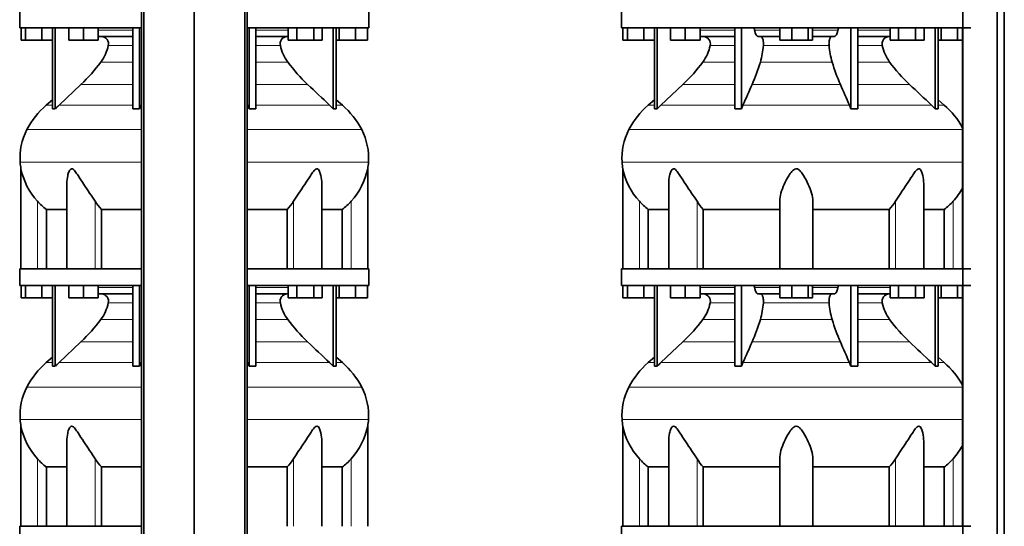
# Model space of a CAD drawing. Header units: millimetres. Extents: x 325 to 1200, y -2135 to 1831.
# Tile 17 of 21: x 333 to 1136, y 165 to 578. Entities that reach past the tile are written whole.
import ezdxf

# ---------------------------------------------------------------- set-up
doc = ezdxf.new("R2010")
doc.units = ezdxf.units.MM
doc.layers.add('MID_344-5', color=7, linetype='Continuous')
doc.layers.add('VSI344_DIFFUSORE', color=7, linetype='Continuous')

# ---------------------------------------------------------------- blocks, each defined once
blk = doc.blocks.new('SE')
at = {"layer": 'MID_344-5', "color": 7, "linetype": 'Continuous', "lineweight": 35}
for p, q in [((432.17, 1037.5), (432.17, -44.5)), ((434.14, -44.5), (434.14, 1037.5)), ((475.38, -44.5), (475.38, 1037.5)), ((516.62, -44.5), (516.62, 1037.5)), ((518.58, 1037.5), (518.58, -44.5))]:
    blk.add_line(p, q, dxfattribs=at)
at = {"layer": 'VSI344_DIFFUSORE', "color": 7, "linetype": 'Continuous', "lineweight": 35}
for p, q in [((332.88, 584.5), (332.88, 571)), ((617.88, 571), (617.88, 584.5)), ((432.17, 571), (332.88, 571)), ((333.99, 561), (333.99, 571)), ((337.58, 561), (337.58, 571)), ((350.96, 561), (350.96, 571)), ((359.67, 505.04), (359.67, 571)), ((361.96, 505.04), (361.96, 571)), ((372.87, 561), (372.87, 571)), ((384.87, 561), (384.87, 571)), ((396.87, 561), (396.87, 571)), ((425.15, 505.04), (425.15, 571)), ((430.69, 505.04), (430.69, 571)), ((617.88, 571), (518.58, 571)), ((520.06, 505.04), (520.06, 571)), ((525.6, 505.04), (525.6, 571)), ((552.03, 561), (552.03, 571)), ((558.96, 561), (558.96, 571)), ((572.81, 561), (572.81, 571)), ((579.74, 561), (579.74, 571)), ((588.79, 505.04), (588.79, 571)), ((591.09, 505.04), (591.09, 571)), ((593.58, 561), (593.58, 571)), ((606.96, 561), (606.96, 571)), ((616.76, 561), (616.76, 571)), ((425.15, 564), (396.87, 564)), ((552.03, 564), (525.6, 564)), ((337.58, 561), (333.99, 561)), ((350.96, 561), (337.58, 561)), ((359.67, 561), (350.96, 561)), ((384.87, 561), (372.87, 561)), ((396.87, 561), (384.87, 561)), ((558.96, 561), (552.03, 561)), ((572.81, 561), (558.96, 561)), ((579.74, 561), (572.81, 561)), ((593.58, 561), (591.09, 561)), ((606.96, 561), (593.58, 561)), ((616.76, 561), (606.96, 561)), ((382.89, 524.91), (364.96, 508.05)), ((359.67, 512.47), (354.58, 508.05)), ((430.69, 505.04), (431.94, 508.05)), ((585.79, 508.05), (588.79, 505.04)), ((596.17, 508.05), (591.09, 512.47)), ((425.15, 505.04), (430.69, 505.04)), ((588.79, 505.04), (591.09, 505.04)), ((333.88, 456.19), (333.88, 374.5)), ((616.88, 374.5), (616.88, 456.19)), ((371.37, 444), (371.37, 374.5)), ((579.39, 374.5), (579.39, 444.02)), ((354.63, 422.88), (371.37, 422.88)), ((354.63, 374.5), (354.63, 422.88)), ((399.54, 422.88), (432.17, 422.88)), ((399.54, 374.5), (399.54, 422.88)), ((518.58, 422.88), (551.21, 422.88)), ((551.21, 422.88), (551.21, 374.5)), ((579.39, 422.88), (596.12, 422.88)), ((596.12, 422.88), (596.12, 374.5)), ((432.17, 374.5), (332.88, 374.5)), ((332.88, 374.5), (332.88, 361)), ((617.88, 374.5), (518.58, 374.5)), ((617.88, 361), (617.88, 374.5)), ((432.17, 361), (332.88, 361)), ((333.99, 351), (333.99, 361)), ((337.58, 351), (337.58, 361)), ((350.96, 351), (350.96, 361)), ((359.67, 295.04), (359.67, 361)), ((361.96, 295.04), (361.96, 361)), ((372.87, 351), (372.87, 361)), ((384.87, 351), (384.87, 361)), ((396.87, 351), (396.87, 361)), ((425.15, 354), (396.87, 354)), ((425.15, 295.04), (425.15, 361)), ((430.69, 295.04), (430.69, 361)), ((617.88, 361), (518.58, 361)), ((520.06, 295.04), (520.06, 361)), ((525.6, 295.04), (525.6, 361)), ((552.03, 354), (525.6, 354)), ((552.03, 351), (552.03, 361)), ((558.96, 351), (558.96, 361)), ((572.81, 351), (572.81, 361)), ((579.74, 351), (579.74, 361)), ((588.79, 295.04), (588.79, 361)), ((591.09, 295.04), (591.09, 361)), ((593.58, 351), (593.58, 361)), ((606.96, 351), (606.96, 361)), ((616.76, 351), (616.76, 361)), ((337.58, 351), (333.99, 351)), ((350.96, 351), (337.58, 351)), ((359.67, 351), (350.96, 351)), ((384.87, 351), (372.87, 351)), ((396.87, 351), (384.87, 351)), ((558.96, 351), (552.03, 351)), ((572.81, 351), (558.96, 351)), ((579.74, 351), (572.81, 351)), ((593.58, 351), (591.09, 351)), ((606.96, 351), (593.58, 351)), ((616.76, 351), (606.96, 351)), ((382.89, 314.91), (364.96, 298.05)), ((359.67, 302.47), (354.58, 298.05)), ((430.69, 295.04), (431.94, 298.05)), ((585.79, 298.05), (588.79, 295.04)), ((596.17, 298.05), (591.09, 302.47)), ((425.15, 295.04), (430.69, 295.04)), ((588.79, 295.04), (591.09, 295.04)), ((333.88, 246.19), (333.88, 164.5)), ((616.88, 164.5), (616.88, 246.19)), ((371.37, 234), (371.37, 164.5)), ((579.39, 164.5), (579.39, 234.02)), ((354.63, 212.88), (371.37, 212.88)), ((354.63, 164.5), (354.63, 212.88)), ((399.54, 212.88), (432.17, 212.88)), ((399.54, 164.5), (399.54, 212.88)), ((518.58, 212.88), (551.21, 212.88)), ((551.21, 212.88), (551.21, 164.5)), ((579.39, 212.88), (596.12, 212.88)), ((596.12, 212.88), (596.12, 164.5)), ((432.17, 164.5), (332.88, 164.5)), ((332.88, 164.5), (332.88, 151))]:
    blk.add_line(p, q, dxfattribs=at)
at = {"layer": 'VSI344_DIFFUSORE', "color": 4, "linetype": 'Continuous', "lineweight": 9}
for p, q in [((396.87, 569.22), (425.15, 569.22)), ((525.6, 569.22), (552.03, 569.22)), ((425.15, 556.67), (405.15, 556.67)), ((545.6, 556.67), (525.6, 556.67)), ((399.14, 543.2), (425.15, 543.2)), ((525.6, 543.2), (551.62, 543.2)), ((382.89, 524.91), (425.15, 524.91)), ((525.6, 524.91), (567.87, 524.91)), ((359.67, 508.05), (354.58, 508.05)), ((364.96, 508.05), (425.15, 508.05)), ((431.94, 508.05), (432.17, 508.05)), ((518.58, 508.05), (518.82, 508.05)), ((585.79, 508.05), (525.6, 508.05)), ((591.09, 508.05), (596.17, 508.05)), ((432.17, 488.06), (338.8, 488.06)), ((611.95, 488.06), (518.58, 488.06)), ((333.24, 461.51), (432.17, 461.51)), ((518.58, 461.51), (617.51, 461.51)), ((347.38, 374.5), (347.38, 429.61)), ((394.41, 374.5), (394.41, 429.61)), ((556.34, 374.5), (556.34, 429.61)), ((603.38, 374.5), (603.38, 429.61)), ((396.87, 359.22), (425.15, 359.22)), ((525.6, 359.22), (552.03, 359.22)), ((425.15, 346.67), (405.15, 346.67)), ((545.6, 346.67), (525.6, 346.67)), ((399.14, 333.2), (425.15, 333.2)), ((525.6, 333.2), (551.62, 333.2)), ((382.89, 314.91), (425.15, 314.91)), ((525.6, 314.91), (567.87, 314.91)), ((359.67, 298.05), (354.58, 298.05)), ((364.96, 298.05), (425.15, 298.05)), ((431.94, 298.05), (432.17, 298.05)), ((518.58, 298.05), (518.82, 298.05)), ((585.79, 298.05), (525.6, 298.05)), ((591.09, 298.05), (596.17, 298.05)), ((432.17, 278.06), (338.8, 278.06)), ((611.95, 278.06), (518.58, 278.06)), ((333.24, 251.51), (432.17, 251.51)), ((518.58, 251.51), (617.51, 251.51)), ((347.38, 164.5), (347.38, 219.61)), ((394.41, 164.5), (394.41, 219.61)), ((556.34, 164.5), (556.34, 219.61)), ((603.38, 164.5), (603.38, 219.61))]:
    blk.add_line(p, q, dxfattribs=at)
at = {"layer": 'VSI344_DIFFUSORE', "color": 7, "linetype": 'Continuous', "lineweight": 35}
for centre, radius, start, end in [((399.43, 558.11), 5.9, 345.89395, 86.91999), ((551.33, 558.11), 5.9, 93.08001, 194.10605), ((371.22, 563.75), 34.66, 323.64561, 348.21676), ((579.53, 563.75), 34.66, 191.78324, 216.35439), ((288.55, 625.08), 137.6, 313.27986, 323.48193), ((662.2, 625.08), 137.6, 216.51807, 226.72014), ((399.55, 456.33), 68.53, 131, 152.41797), ((409.98, 460.21), 65.69, 133.25469, 136.95997), ((453.48, 479.33), 71.37, 21.11738, 23.73102), ((551.21, 456.33), 68.53, 27.58203, 49), ((360.81, 486.67), 18.4, 86.42359, 93.57641), ((522.83, 397.91), 107.17, 88.51801, 91.48199), ((383.05, 464.94), 49.92, 152.41797, 183.94519), ((567.7, 464.94), 49.92, 356.05481, 27.58203), ((386.62, 465.19), 53.5, 183.94519, 189.68948), ((564.13, 465.19), 53.5, 350.31219, 356.05481), ((388.45, 467.18), 55.66, 191.35307, 222.44679), ((562.3, 467.18), 55.66, 317.55321, 348.64693), ((387.24, 465.29), 53.5, 221.83822, 232.44836), ((434.45, 454.8), 47.3, 212.17987, 222.44157), ((516.3, 454.8), 47.3, 317.55843, 327.82013), ((563.52, 465.29), 53.5, 307.55164, 318.16178), ((399.43, 348.11), 5.9, 345.89395, 86.91999), ((551.33, 348.11), 5.9, 93.08001, 194.10605), ((371.22, 353.75), 34.66, 323.64561, 348.21676), ((579.53, 353.75), 34.66, 191.78324, 216.35439), ((288.55, 415.08), 137.6, 313.27986, 323.48193), ((662.2, 415.08), 137.6, 216.51807, 226.72014), ((399.55, 246.33), 68.53, 131, 152.41797), ((409.98, 250.21), 65.69, 133.25469, 136.95997), ((453.48, 269.33), 71.37, 21.11738, 23.73102), ((551.21, 246.33), 68.53, 27.58203, 49), ((360.81, 276.67), 18.4, 86.42359, 93.57641), ((522.83, 187.91), 107.17, 88.51801, 91.48199), ((383.05, 254.94), 49.92, 152.41797, 183.94519), ((567.7, 254.94), 49.92, 356.05481, 27.58203), ((386.62, 255.19), 53.5, 183.94519, 189.68948), ((564.13, 255.19), 53.5, 350.31219, 356.05481), ((388.45, 257.18), 55.66, 191.35307, 222.44679), ((562.3, 257.18), 55.66, 317.55321, 348.64693), ((387.24, 255.29), 53.5, 221.83822, 232.44836), ((434.45, 244.8), 47.3, 212.17987, 222.44157), ((516.3, 244.8), 47.3, 317.55843, 327.82013), ((563.52, 255.29), 53.5, 307.55164, 318.16178)]:
    blk.add_arc(centre, radius, start, end, dxfattribs=at)
for points in [[(567.87, 524.91), (573.84, 519.29), (579.82, 513.67), (585.79, 508.05)], [(431.94, 508.05), (432.01, 508.23), (432.09, 508.4), (432.17, 508.58)], [(518.82, 508.05), (518.74, 508.23), (518.66, 508.4), (518.58, 508.58)], [(567.87, 314.91), (573.84, 309.29), (579.82, 303.67), (585.79, 298.05)], [(431.94, 298.05), (432.01, 298.23), (432.09, 298.4), (432.17, 298.58)], [(518.82, 298.05), (518.74, 298.23), (518.66, 298.4), (518.58, 298.58)]]:
    blk.add_open_spline(points, degree=3, dxfattribs=at)
for points, knots in [([(394.41, 429.61), (393.04, 431.77), (391.53, 434.02), (388.4, 438.68), (386.79, 441.07), (383.65, 445.84), (382.1, 448.25), (379.74, 451.81), (378.95, 452.98), (377.69, 454.58), (377.26, 455.09), (376.3, 455.93), (375.76, 456.24), (374.75, 456.19), (374.31, 455.84), (373.63, 454.98), (373.36, 454.46), (372.65, 452.85), (372.32, 451.68), (371.59, 448.38), (371.37, 446.18), (371.37, 444)], [0, 0, 0, 0, 0.125, 0.125, 0.25, 0.25, 0.375, 0.375, 0.4375, 0.4375, 0.46875, 0.46875, 0.5, 0.5, 0.53125, 0.53125, 0.5625, 0.5625, 0.625, 0.625, 0.7389823, 0.7389823, 0.7389823, 0.7389823]), ([(579.39, 444.01), (579.39, 446.21), (579.16, 448.44), (578.4, 451.81), (578.06, 452.98), (577.33, 454.58), (577.05, 455.09), (576.34, 455.93), (575.88, 456.24), (574.85, 456.19), (574.32, 455.84), (573.39, 454.98), (572.96, 454.46), (571.71, 452.85), (570.93, 451.68), (568.6, 448.17), (567.05, 445.75), (563.91, 440.98), (562.34, 438.64), (559.24, 434.04), (557.7, 431.76), (556.34, 429.61)], [0.2596572, 0.2596572, 0.2596572, 0.2596572, 0.375, 0.375, 0.4375, 0.4375, 0.46875, 0.46875, 0.5, 0.5, 0.53125, 0.53125, 0.5625, 0.5625, 0.625, 0.625, 0.75, 0.75, 0.875, 0.875, 1, 1, 1, 1]), ([(394.41, 219.61), (393.04, 221.77), (391.53, 224.02), (388.4, 228.68), (386.79, 231.07), (383.65, 235.84), (382.1, 238.25), (379.74, 241.81), (378.95, 242.98), (377.69, 244.58), (377.26, 245.09), (376.3, 245.93), (375.76, 246.24), (374.75, 246.19), (374.31, 245.84), (373.63, 244.98), (373.36, 244.46), (372.65, 242.85), (372.32, 241.68), (371.59, 238.38), (371.37, 236.18), (371.37, 234)], [0, 0, 0, 0, 0.125, 0.125, 0.25, 0.25, 0.375, 0.375, 0.4375, 0.4375, 0.46875, 0.46875, 0.5, 0.5, 0.53125, 0.53125, 0.5625, 0.5625, 0.625, 0.625, 0.7389823, 0.7389823, 0.7389823, 0.7389823]), ([(579.39, 234.01), (579.39, 236.21), (579.16, 238.44), (578.4, 241.81), (578.06, 242.98), (577.33, 244.58), (577.05, 245.09), (576.34, 245.93), (575.88, 246.24), (574.85, 246.19), (574.32, 245.84), (573.39, 244.98), (572.96, 244.46), (571.71, 242.85), (570.93, 241.68), (568.6, 238.17), (567.05, 235.75), (563.91, 230.98), (562.34, 228.64), (559.24, 224.04), (557.7, 221.76), (556.34, 219.61)], [0.2596572, 0.2596572, 0.2596572, 0.2596572, 0.375, 0.375, 0.4375, 0.4375, 0.46875, 0.46875, 0.5, 0.5, 0.53125, 0.53125, 0.5625, 0.5625, 0.625, 0.625, 0.75, 0.75, 0.875, 0.875, 1, 1, 1, 1])]:
    blk.add_open_spline(points, degree=3, knots=knots, dxfattribs=at)
blk = doc.blocks.new('SE3')
at = {"layer": 'MID_344-5', "color": 7, "linetype": 'Continuous', "lineweight": 35}
for p, q in [((1102.43, 1037.5), (1102.43, -44.5)), ((1130.56, -44.5), (1130.56, 1037.5)), ((1136.36, -44.5), (1136.36, 1037.5)), ((1102.36, 571), (1102.36, 374.5)), ((1102.36, 361), (1102.36, 164.5))]:
    blk.add_line(p, q, dxfattribs=at)
at = {"layer": 'VSI344_DIFFUSORE', "color": 7, "linetype": 'Continuous', "lineweight": 35}
for p, q in [((824.06, 584.5), (824.06, 571)), ((824.06, 571), (1109.06, 571)), ((825.18, 561), (825.18, 571)), ((828.76, 561), (828.76, 571)), ((842.15, 561), (842.15, 571)), ((850.85, 505.04), (850.85, 571)), ((853.15, 505.04), (853.15, 571)), ((864.05, 561), (864.05, 571)), ((876.05, 561), (876.05, 571)), ((888.05, 561), (888.05, 571)), ((916.34, 505.04), (916.34, 571)), ((921.88, 505.04), (921.88, 571)), ((953.18, 561), (953.18, 571)), ((962.98, 561), (962.98, 571)), ((976.36, 561), (976.36, 571)), ((979.95, 561), (979.95, 571)), ((1011.24, 505.04), (1011.24, 571)), ((1016.79, 505.04), (1016.79, 571)), ((1043.22, 561), (1043.22, 571)), ((1050.14, 561), (1050.14, 571)), ((1064, 561), (1064, 571)), ((1070.93, 561), (1070.93, 571)), ((1079.98, 505.04), (1079.98, 571)), ((1082.27, 505.04), (1082.27, 571)), ((1084.76, 561), (1084.76, 571)), ((1098.15, 561), (1098.15, 571)), ((916.34, 564), (888.05, 564)), ((953.18, 564), (935.68, 564)), ((997.45, 564), (979.95, 564)), ((1043.22, 564), (1016.79, 564)), ((828.76, 561), (825.18, 561)), ((842.15, 561), (828.76, 561)), ((850.85, 561), (842.15, 561)), ((876.05, 561), (864.05, 561)), ((888.05, 561), (876.05, 561)), ((962.98, 561), (953.18, 561)), ((976.36, 561), (962.98, 561)), ((979.95, 561), (976.36, 561)), ((1050.14, 561), (1043.22, 561)), ((1064, 561), (1050.14, 561)), ((1070.93, 561), (1064, 561)), ((1084.76, 561), (1082.27, 561)), ((1098.15, 561), (1084.76, 561)), ((1102.36, 561), (1098.15, 561)), ((874.07, 524.91), (856.15, 508.05)), ((850.85, 512.47), (845.77, 508.05)), ((921.88, 505.04), (923.12, 508.05)), ((1076.98, 508.05), (1079.98, 505.04)), ((1087.35, 508.05), (1082.27, 512.47)), ((916.34, 505.04), (921.88, 505.04)), ((1079.98, 505.04), (1082.27, 505.04)), ((825.06, 456.22), (825.06, 374.5)), ((862.55, 444), (862.55, 374.5)), ((1070.57, 374.5), (1070.57, 444.02)), ((953.06, 374.5), (953.06, 429.61)), ((980.06, 374.5), (980.06, 429.61)), ((845.81, 422.88), (862.55, 422.88)), ((845.81, 374.5), (845.81, 422.88)), ((890.73, 422.88), (953.06, 422.88)), ((890.73, 374.5), (890.73, 422.88)), ((980.06, 422.88), (1042.4, 422.88)), ((1042.4, 422.88), (1042.4, 374.5)), ((1070.57, 422.88), (1087.31, 422.88)), ((1087.31, 422.88), (1087.31, 374.5)), ((824.06, 374.5), (1109.06, 374.5)), ((824.06, 374.5), (824.06, 361)), ((824.06, 361), (1109.06, 361)), ((825.18, 351), (825.18, 361)), ((828.76, 351), (828.76, 361)), ((842.15, 351), (842.15, 361)), ((850.85, 295.04), (850.85, 361)), ((853.15, 295.04), (853.15, 361)), ((864.05, 351), (864.05, 361)), ((876.05, 351), (876.05, 361)), ((888.05, 351), (888.05, 361)), ((916.34, 354), (888.05, 354)), ((916.34, 295.04), (916.34, 361)), ((921.88, 295.04), (921.88, 361)), ((953.18, 354), (935.68, 354)), ((953.18, 351), (953.18, 361)), ((962.98, 351), (962.98, 361)), ((976.36, 351), (976.36, 361)), ((979.95, 351), (979.95, 361)), ((997.45, 354), (979.95, 354)), ((1011.24, 295.04), (1011.24, 361)), ((1016.79, 295.04), (1016.79, 361)), ((1043.22, 354), (1016.79, 354)), ((1043.22, 351), (1043.22, 361)), ((1050.14, 351), (1050.14, 361)), ((1064, 351), (1064, 361)), ((1070.93, 351), (1070.93, 361)), ((1079.98, 295.04), (1079.98, 361)), ((1082.27, 295.04), (1082.27, 361)), ((1084.76, 351), (1084.76, 361)), ((1098.15, 351), (1098.15, 361)), ((828.76, 351), (825.18, 351)), ((842.15, 351), (828.76, 351)), ((850.85, 351), (842.15, 351)), ((876.05, 351), (864.05, 351)), ((888.05, 351), (876.05, 351)), ((962.98, 351), (953.18, 351)), ((976.36, 351), (962.98, 351)), ((979.95, 351), (976.36, 351)), ((1050.14, 351), (1043.22, 351)), ((1064, 351), (1050.14, 351)), ((1070.93, 351), (1064, 351)), ((1084.76, 351), (1082.27, 351)), ((1098.15, 351), (1084.76, 351)), ((1102.36, 351), (1098.15, 351)), ((874.07, 314.91), (856.15, 298.05)), ((850.85, 302.47), (845.77, 298.05)), ((921.88, 295.04), (923.12, 298.05)), ((1076.98, 298.05), (1079.98, 295.04)), ((1087.35, 298.05), (1082.27, 302.47)), ((916.34, 295.04), (921.88, 295.04)), ((1079.98, 295.04), (1082.27, 295.04)), ((825.06, 246.22), (825.06, 164.5)), ((862.55, 234), (862.55, 164.5)), ((1070.57, 164.5), (1070.57, 234.02)), ((953.06, 164.5), (953.06, 219.61)), ((980.06, 164.5), (980.06, 219.61)), ((845.81, 212.88), (862.55, 212.88)), ((845.81, 164.5), (845.81, 212.88)), ((890.73, 212.88), (953.06, 212.88)), ((890.73, 164.5), (890.73, 212.88)), ((980.06, 212.88), (1042.4, 212.88)), ((1042.4, 212.88), (1042.4, 164.5)), ((1070.57, 212.88), (1087.31, 212.88)), ((1087.31, 212.88), (1087.31, 164.5)), ((824.06, 164.5), (1109.06, 164.5)), ((824.06, 164.5), (824.06, 151))]:
    blk.add_line(p, q, dxfattribs=at)
at = {"layer": 'VSI344_DIFFUSORE', "color": 4, "linetype": 'Continuous', "lineweight": 9}
for p, q in [((888.05, 569.22), (916.34, 569.22)), ((932.55, 569.22), (953.18, 569.22)), ((979.95, 569.22), (1000.57, 569.22)), ((1016.79, 569.22), (1043.22, 569.22)), ((916.34, 556.67), (896.34, 556.67)), ((993.35, 556.67), (939.77, 556.67)), ((1036.79, 556.67), (1016.79, 556.67)), ((890.32, 543.2), (916.34, 543.2)), ((937.28, 543.2), (995.85, 543.2)), ((1016.79, 543.2), (1042.8, 543.2)), ((874.07, 524.91), (916.34, 524.91)), ((930.55, 524.91), (1002.58, 524.91)), ((1016.79, 524.91), (1059.05, 524.91)), ((850.85, 508.05), (845.77, 508.05)), ((856.15, 508.05), (916.34, 508.05)), ((923.12, 508.05), (1010, 508.05)), ((1016.79, 508.05), (1076.98, 508.05)), ((1082.27, 508.05), (1087.35, 508.05)), ((829.99, 488.06), (1102.36, 488.06)), ((1102.36, 461.51), (824.43, 461.51)), ((838.56, 374.5), (838.56, 429.61)), ((885.6, 374.5), (885.6, 429.61)), ((1047.53, 374.5), (1047.53, 429.61)), ((1094.56, 374.5), (1094.56, 429.61)), ((888.05, 359.22), (916.34, 359.22)), ((932.55, 359.22), (953.18, 359.22)), ((979.95, 359.22), (1000.57, 359.22)), ((1016.79, 359.22), (1043.22, 359.22)), ((916.34, 346.67), (896.34, 346.67)), ((993.35, 346.67), (939.77, 346.67)), ((1036.79, 346.67), (1016.79, 346.67)), ((890.32, 333.2), (916.34, 333.2)), ((937.28, 333.2), (995.85, 333.2)), ((1016.79, 333.2), (1042.8, 333.2)), ((874.07, 314.91), (916.34, 314.91)), ((930.55, 314.91), (1002.58, 314.91)), ((1016.79, 314.91), (1059.05, 314.91)), ((850.85, 298.05), (845.77, 298.05)), ((856.15, 298.05), (916.34, 298.05)), ((923.12, 298.05), (1010, 298.05)), ((1016.79, 298.05), (1076.98, 298.05)), ((1082.27, 298.05), (1087.35, 298.05)), ((829.99, 278.06), (1102.36, 278.06)), ((1102.36, 251.51), (824.43, 251.51)), ((838.56, 164.5), (838.56, 219.61)), ((885.6, 164.5), (885.6, 219.61)), ((1047.53, 164.5), (1047.53, 219.61)), ((1094.56, 164.5), (1094.56, 219.61))]:
    blk.add_line(p, q, dxfattribs=at)
at = {"layer": 'VSI344_DIFFUSORE', "color": 7, "linetype": 'Continuous', "lineweight": 35}
for centre, radius, start, end in [((890.61, 558.11), 5.9, 345.89395, 86.91999), ((1042.51, 558.11), 5.9, 93.08001, 194.10605), ((862.41, 563.75), 34.66, 323.64561, 348.21676), ((873, 562.06), 66.99, 343.65001, 355.38576), ((1060.12, 562.06), 66.99, 184.61424, 196.34999), ((1070.72, 563.75), 34.66, 191.78324, 216.35439), ((779.74, 625.08), 137.6, 313.27986, 323.48193), ((776.94, 591.82), 167.55, 336.46173, 343.13072), ((1156.19, 591.82), 167.55, 196.86928, 203.53827), ((1153.39, 625.08), 137.6, 216.51807, 226.72014), ((890.73, 456.33), 68.53, 131, 152.41797), ((901.16, 460.21), 65.69, 133.25469, 136.95997), ((944.67, 479.33), 71.37, 21.11738, 23.73102), ((1042.39, 456.33), 68.53, 28.9585, 49), ((852, 486.67), 18.4, 86.42359, 93.57641), ((1014.02, 397.91), 107.17, 88.51801, 91.48199), ((874.24, 464.94), 49.92, 152.41797, 183.94519), ((877.81, 465.19), 53.5, 183.94519, 189.65576), ((879.64, 467.17), 55.66, 191.35306, 222.44726), ((1053.49, 467.17), 55.66, 317.55274, 331.46076), ((878.42, 465.29), 53.5, 221.83822, 232.44836), ((925.63, 454.8), 47.3, 212.17987, 222.44157), ((1007.49, 454.8), 47.3, 317.55843, 327.82013), ((1054.7, 465.29), 53.5, 307.55164, 318.16178), ((890.61, 348.11), 5.9, 345.89395, 86.91999), ((1042.51, 348.11), 5.9, 93.08001, 194.10605), ((862.41, 353.75), 34.66, 323.64561, 348.21676), ((873, 352.06), 66.99, 343.65001, 355.38576), ((1060.12, 352.06), 66.99, 184.61424, 196.34999), ((1070.72, 353.75), 34.66, 191.78324, 216.35439), ((779.74, 415.08), 137.6, 313.27986, 323.48193), ((776.94, 381.82), 167.55, 336.46173, 343.13072), ((1156.19, 381.82), 167.55, 196.86928, 203.53827), ((1153.39, 415.08), 137.6, 216.51807, 226.72014), ((890.73, 246.33), 68.53, 131, 152.41797), ((901.16, 250.21), 65.69, 133.25469, 136.95997), ((944.67, 269.33), 71.37, 21.11738, 23.73102), ((1042.39, 246.33), 68.53, 28.9585, 49), ((852, 276.67), 18.4, 86.42359, 93.57641), ((1014.02, 187.91), 107.17, 88.51801, 91.48199), ((874.24, 254.94), 49.92, 152.41797, 183.94519), ((877.81, 255.19), 53.5, 183.94519, 189.65576), ((879.64, 257.17), 55.66, 191.35306, 222.44726), ((1053.49, 257.17), 55.66, 317.55274, 331.46076), ((878.42, 255.29), 53.5, 221.83822, 232.44836), ((925.63, 244.8), 47.3, 212.17987, 222.44157), ((1007.49, 244.8), 47.3, 317.55843, 327.82013), ((1054.7, 255.29), 53.5, 307.55164, 318.16178)]:
    blk.add_arc(centre, radius, start, end, dxfattribs=at)
for points, knots in [([(931.48, 571), (931.54, 571), (931.59, 570.99), (931.7, 570.95), (931.76, 570.92), (931.92, 570.8), (932.02, 570.68), (932.21, 570.36), (932.3, 570.17), (932.41, 569.84), (932.44, 569.72), (932.5, 569.48), (932.53, 569.35), (932.55, 569.22)], [0, 0, 0, 0, 0.125, 0.125, 0.25, 0.25, 0.5, 0.5, 0.75, 0.75, 0.875, 0.875, 1, 1, 1, 1]), ([(1001.64, 571), (1001.59, 571), (1001.53, 570.99), (1001.42, 570.95), (1001.37, 570.92), (1001.21, 570.8), (1001.1, 570.68), (1000.91, 570.36), (1000.83, 570.17), (1000.72, 569.84), (1000.68, 569.72), (1000.62, 569.48), (1000.6, 569.35), (1000.57, 569.22)], [0, 0, 0, 0, 0.125, 0.125, 0.25, 0.25, 0.5, 0.5, 0.75, 0.75, 0.875, 0.875, 1, 1, 1, 1]), ([(935.68, 564), (935.51, 564), (935.35, 564.04), (935.03, 564.16), (934.87, 564.25), (934.56, 564.48), (934.4, 564.63), (934.1, 564.99), (933.96, 565.19), (933.54, 565.89), (933.3, 566.44), (932.97, 567.41), (932.87, 567.75), (932.7, 568.46), (932.62, 568.84), (932.55, 569.22)], [0, 0, 0, 0, 0.125, 0.125, 0.25, 0.25, 0.375, 0.375, 0.5, 0.5, 0.75, 0.75, 0.875, 0.875, 1, 1, 1, 1]), ([(937.53, 564), (937.7, 564), (937.88, 563.95), (938.21, 563.75), (938.37, 563.61), (938.68, 563.22), (938.83, 562.98), (939.1, 562.41), (939.22, 562.09), (939.43, 561.4), (939.53, 561.01), (939.68, 560.2), (939.73, 559.78), (939.81, 558.9), (939.83, 558.45), (939.83, 557.56), (939.81, 557.11), (939.77, 556.67)], [0, 0, 0, 0, 0.125, 0.125, 0.25, 0.25, 0.375, 0.375, 0.5, 0.5, 0.625, 0.625, 0.75, 0.75, 0.875, 0.875, 1, 1, 1, 1]), ([(995.59, 564), (995.42, 564), (995.25, 563.95), (994.92, 563.75), (994.75, 563.61), (994.44, 563.22), (994.3, 562.98), (994.03, 562.41), (993.9, 562.09), (993.69, 561.4), (993.6, 561.01), (993.45, 560.2), (993.39, 559.78), (993.32, 558.9), (993.3, 558.45), (993.3, 557.56), (993.32, 557.11), (993.35, 556.67)], [0, 0, 0, 0, 0.125, 0.125, 0.25, 0.25, 0.375, 0.375, 0.5, 0.5, 0.625, 0.625, 0.75, 0.75, 0.875, 0.875, 1, 1, 1, 1]), ([(997.45, 564), (997.61, 564), (997.78, 564.04), (998.1, 564.16), (998.26, 564.25), (998.57, 564.48), (998.72, 564.63), (999.02, 564.99), (999.17, 565.19), (999.58, 565.89), (999.83, 566.44), (1000.15, 567.41), (1000.25, 567.75), (1000.43, 568.46), (1000.51, 568.84), (1000.57, 569.22)], [0, 0, 0, 0, 0.125, 0.125, 0.25, 0.25, 0.375, 0.375, 0.5, 0.5, 0.75, 0.75, 0.875, 0.875, 1, 1, 1, 1]), ([(885.6, 429.61), (884.23, 431.77), (882.72, 434.02), (879.58, 438.68), (877.97, 441.07), (874.83, 445.84), (873.28, 448.25), (870.92, 451.81), (870.14, 452.98), (868.88, 454.58), (868.44, 455.09), (867.49, 455.93), (866.95, 456.24), (865.93, 456.19), (865.5, 455.84), (864.81, 454.98), (864.55, 454.46), (863.83, 452.85), (863.5, 451.68), (862.77, 448.38), (862.55, 446.18), (862.55, 444)], [0, 0, 0, 0, 0.125, 0.125, 0.25, 0.25, 0.375, 0.375, 0.4375, 0.4375, 0.46875, 0.46875, 0.5, 0.5, 0.53125, 0.53125, 0.5625, 0.5625, 0.625, 0.625, 0.7389823, 0.7389823, 0.7389823, 0.7389823]), ([(980.06, 429.61), (980.06, 431.77), (979.66, 434.02), (978.35, 438.68), (977.44, 441.07), (975.27, 445.84), (974.02, 448.25), (971.79, 451.81), (970.99, 452.98), (969.58, 454.58), (969.08, 455.09), (967.9, 455.93), (967.2, 456.24), (965.75, 456.19), (965.07, 455.84), (963.92, 454.98), (963.43, 454.46), (962.04, 452.85), (961.26, 451.68), (959.06, 448.17), (957.81, 445.75), (955.65, 440.98), (954.77, 438.64), (953.47, 434.04), (953.06, 431.76), (953.06, 429.61)], [0, 0, 0, 0, 0.125, 0.125, 0.25, 0.25, 0.375, 0.375, 0.4375, 0.4375, 0.46875, 0.46875, 0.5, 0.5, 0.53125, 0.53125, 0.5625, 0.5625, 0.625, 0.625, 0.75, 0.75, 0.875, 0.875, 1, 1, 1, 1]), ([(1070.57, 444.01), (1070.57, 446.21), (1070.35, 448.44), (1069.59, 451.81), (1069.25, 452.98), (1068.52, 454.58), (1068.24, 455.09), (1067.53, 455.93), (1067.07, 456.24), (1066.04, 456.19), (1065.51, 455.84), (1064.57, 454.98), (1064.15, 454.46), (1062.89, 452.85), (1062.12, 451.68), (1059.79, 448.17), (1058.23, 445.75), (1055.09, 440.98), (1053.52, 438.64), (1050.42, 434.04), (1048.89, 431.76), (1047.53, 429.61)], [0.2596572, 0.2596572, 0.2596572, 0.2596572, 0.375, 0.375, 0.4375, 0.4375, 0.46875, 0.46875, 0.5, 0.5, 0.53125, 0.53125, 0.5625, 0.5625, 0.625, 0.625, 0.75, 0.75, 0.875, 0.875, 1, 1, 1, 1]), ([(931.48, 361), (931.54, 361), (931.59, 360.99), (931.7, 360.95), (931.76, 360.92), (931.92, 360.8), (932.02, 360.68), (932.21, 360.36), (932.3, 360.17), (932.41, 359.84), (932.44, 359.72), (932.5, 359.48), (932.53, 359.35), (932.55, 359.22)], [0, 0, 0, 0, 0.125, 0.125, 0.25, 0.25, 0.5, 0.5, 0.75, 0.75, 0.875, 0.875, 1, 1, 1, 1]), ([(935.68, 354), (935.51, 354), (935.35, 354.04), (935.03, 354.16), (934.87, 354.25), (934.56, 354.48), (934.4, 354.63), (934.1, 354.99), (933.96, 355.19), (933.54, 355.89), (933.3, 356.44), (932.97, 357.41), (932.87, 357.75), (932.7, 358.46), (932.62, 358.84), (932.55, 359.22)], [0, 0, 0, 0, 0.125, 0.125, 0.25, 0.25, 0.375, 0.375, 0.5, 0.5, 0.75, 0.75, 0.875, 0.875, 1, 1, 1, 1]), ([(937.53, 354), (937.7, 354), (937.88, 353.95), (938.21, 353.75), (938.37, 353.61), (938.68, 353.22), (938.83, 352.98), (939.1, 352.41), (939.22, 352.09), (939.43, 351.4), (939.53, 351.01), (939.68, 350.2), (939.73, 349.78), (939.81, 348.9), (939.83, 348.45), (939.83, 347.56), (939.81, 347.11), (939.77, 346.67)], [0, 0, 0, 0, 0.125, 0.125, 0.25, 0.25, 0.375, 0.375, 0.5, 0.5, 0.625, 0.625, 0.75, 0.75, 0.875, 0.875, 1, 1, 1, 1]), ([(995.59, 354), (995.42, 354), (995.25, 353.95), (994.92, 353.75), (994.75, 353.61), (994.44, 353.22), (994.3, 352.98), (994.03, 352.41), (993.9, 352.09), (993.69, 351.4), (993.6, 351.01), (993.45, 350.2), (993.39, 349.78), (993.32, 348.9), (993.3, 348.45), (993.3, 347.56), (993.32, 347.11), (993.35, 346.67)], [0, 0, 0, 0, 0.125, 0.125, 0.25, 0.25, 0.375, 0.375, 0.5, 0.5, 0.625, 0.625, 0.75, 0.75, 0.875, 0.875, 1, 1, 1, 1]), ([(997.45, 354), (997.61, 354), (997.78, 354.04), (998.1, 354.16), (998.26, 354.25), (998.57, 354.48), (998.72, 354.63), (999.02, 354.99), (999.17, 355.19), (999.58, 355.89), (999.83, 356.44), (1000.15, 357.41), (1000.25, 357.75), (1000.43, 358.46), (1000.51, 358.84), (1000.57, 359.22)], [0, 0, 0, 0, 0.125, 0.125, 0.25, 0.25, 0.375, 0.375, 0.5, 0.5, 0.75, 0.75, 0.875, 0.875, 1, 1, 1, 1]), ([(1001.64, 361), (1001.59, 361), (1001.53, 360.99), (1001.42, 360.95), (1001.37, 360.92), (1001.21, 360.8), (1001.1, 360.68), (1000.91, 360.36), (1000.83, 360.17), (1000.72, 359.84), (1000.68, 359.72), (1000.62, 359.48), (1000.6, 359.35), (1000.57, 359.22)], [0, 0, 0, 0, 0.125, 0.125, 0.25, 0.25, 0.5, 0.5, 0.75, 0.75, 0.875, 0.875, 1, 1, 1, 1]), ([(885.6, 219.61), (884.23, 221.77), (882.72, 224.02), (879.58, 228.68), (877.97, 231.07), (874.83, 235.84), (873.28, 238.25), (870.92, 241.81), (870.14, 242.98), (868.88, 244.58), (868.44, 245.09), (867.49, 245.93), (866.95, 246.24), (865.93, 246.19), (865.5, 245.84), (864.81, 244.98), (864.55, 244.46), (863.83, 242.85), (863.5, 241.68), (862.77, 238.38), (862.55, 236.18), (862.55, 234)], [0, 0, 0, 0, 0.125, 0.125, 0.25, 0.25, 0.375, 0.375, 0.4375, 0.4375, 0.46875, 0.46875, 0.5, 0.5, 0.53125, 0.53125, 0.5625, 0.5625, 0.625, 0.625, 0.7389823, 0.7389823, 0.7389823, 0.7389823]), ([(980.06, 219.61), (980.06, 221.77), (979.66, 224.02), (978.35, 228.68), (977.44, 231.07), (975.27, 235.84), (974.02, 238.25), (971.79, 241.81), (970.99, 242.98), (969.58, 244.58), (969.08, 245.09), (967.9, 245.93), (967.2, 246.24), (965.75, 246.19), (965.07, 245.84), (963.92, 244.98), (963.43, 244.46), (962.04, 242.85), (961.26, 241.68), (959.06, 238.17), (957.81, 235.75), (955.65, 230.98), (954.77, 228.64), (953.47, 224.04), (953.06, 221.76), (953.06, 219.61)], [0, 0, 0, 0, 0.125, 0.125, 0.25, 0.25, 0.375, 0.375, 0.4375, 0.4375, 0.46875, 0.46875, 0.5, 0.5, 0.53125, 0.53125, 0.5625, 0.5625, 0.625, 0.625, 0.75, 0.75, 0.875, 0.875, 1, 1, 1, 1]), ([(1070.57, 234.01), (1070.57, 236.21), (1070.35, 238.44), (1069.59, 241.81), (1069.25, 242.98), (1068.52, 244.58), (1068.24, 245.09), (1067.53, 245.93), (1067.07, 246.24), (1066.04, 246.19), (1065.51, 245.84), (1064.57, 244.98), (1064.15, 244.46), (1062.89, 242.85), (1062.12, 241.68), (1059.79, 238.17), (1058.23, 235.75), (1055.09, 230.98), (1053.52, 228.64), (1050.42, 224.04), (1048.89, 221.76), (1047.53, 219.61)], [0.2596572, 0.2596572, 0.2596572, 0.2596572, 0.375, 0.375, 0.4375, 0.4375, 0.46875, 0.46875, 0.5, 0.5, 0.53125, 0.53125, 0.5625, 0.5625, 0.625, 0.625, 0.75, 0.75, 0.875, 0.875, 1, 1, 1, 1])]:
    blk.add_open_spline(points, degree=3, knots=knots, dxfattribs=at)
for points in [[(923.12, 508.05), (925.6, 513.67), (928.07, 519.29), (930.55, 524.91)], [(1010, 508.05), (1007.53, 513.67), (1005.05, 519.29), (1002.58, 524.91)], [(1059.05, 524.91), (1065.03, 519.29), (1071, 513.67), (1076.98, 508.05)], [(923.12, 298.05), (925.6, 303.67), (928.07, 309.29), (930.55, 314.91)], [(1010, 298.05), (1007.53, 303.67), (1005.05, 309.29), (1002.58, 314.91)], [(1059.05, 314.91), (1065.03, 309.29), (1071, 303.67), (1076.98, 298.05)]]:
    blk.add_open_spline(points, degree=3, dxfattribs=at)

msp = doc.modelspace()

# ---------------------------------------------------------------- block references
for name in ['SE', 'SE3']:
    msp.add_blockref(name, (0, 0))

doc.saveas('drawing.dxf')
